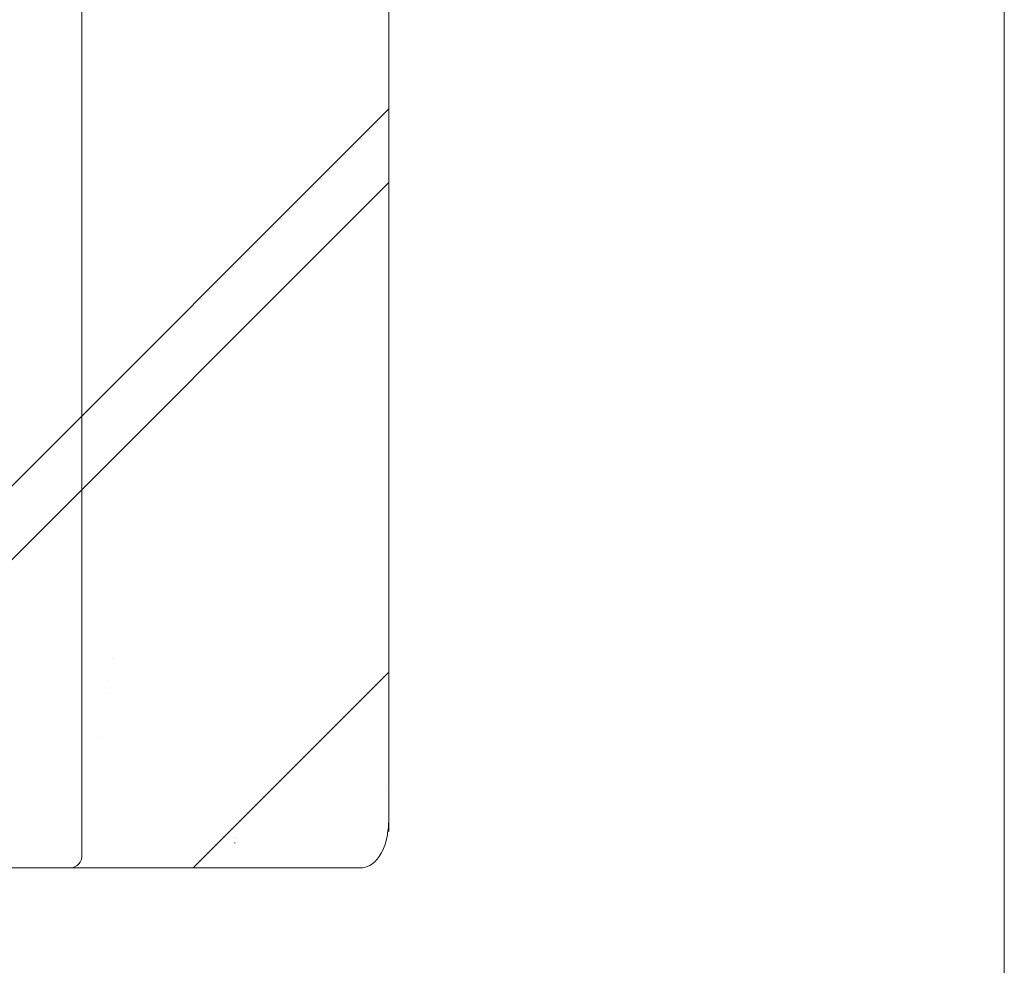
# Model space of a CAD drawing. Header units: inches. Extents: x -456 to -294, y -215 to 27.
# Tile 18 of 51: x -349.55 to -348, y -45.01 to -43.52. Entities that reach past the tile are written whole.
import ezdxf

# ---------------------------------------------------------------- set-up
doc = ezdxf.new("R2010")
doc.units = ezdxf.units.IN
doc.header["$LTSCALE"] = 32
doc.header["$MEASUREMENT"] = 0
doc.linetypes.add('Dash Style-1', pattern=[0.083328, 0.041656, -0.041672])
for name, color, linetype, lineweight in [('DashLine', 7, 'Dash Style-1', 13), ('DashLineFill', 7, 'Dash Style-1', 13), ('Drawing', 7, 'Continuous', 18), ('None', 7, 'Continuous', 18), ('SolidLine', 7, 'Continuous', 15)]:
    doc.layers.add(name, color=color, linetype=linetype, lineweight=lineweight)

# ---------------------------------------------------------------- blocks, each defined once
blk = doc.blocks.new('Group-49')
at = {"layer": 'DashLine', "flags": 128}
blk.add_lwpolyline([(-16.53612598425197, 2.755905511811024), (16.53612598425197, 2.755905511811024), (16.53612598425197, -75.23622047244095), (-16.53612598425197, -75.23622047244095)], close=True, dxfattribs=at)
at = {"layer": 'SolidLine', "flags": 128}
blk.add_lwpolyline([(-17.99212598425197, 2.755905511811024), (17.99212598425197, 2.755905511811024), (17.99212598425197, -76.69222047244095), (-17.99212598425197, -76.69222047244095)], close=True, dxfattribs=at)
blk = doc.blocks.new('TiMotion_Handset (2D)')
at = {"layer": 'DashLineFill', "linetype": 'Continuous', "lineweight": 13}
h = blk.add_hatch(dxfattribs=at)
h.set_pattern_fill('Steel', color=253, style=0, pattern_type=2)
h.set_pattern_definition([(45, (0, 0), (-1.61301565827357, 1.935715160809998), []), (45, (-1.0608, 1.0608), (-0.4723460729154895, 0.4167612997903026), [])])
h.paths.add_polyline_path([(-0.5650679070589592, 2.440944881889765), (-0.5636889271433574, 2.443168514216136), (-0.5621892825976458, 2.445271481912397), (-0.5605689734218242, 2.447253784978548), (-0.5588279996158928, 2.449115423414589), (-0.5569663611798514, 2.45085639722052), (-0.5549840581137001, 2.452476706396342), (-0.5528810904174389, 2.453976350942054), (-0.5506574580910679, 2.455355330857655), (-0.5483514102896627, 2.456591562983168), (-0.5460011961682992, 2.457662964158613), (-0.543606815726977, 2.458569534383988), (-0.5411682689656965, 2.459311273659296), (-0.5386855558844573, 2.459888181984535), (-0.5361586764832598, 2.460300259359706), (-0.5335876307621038, 2.460547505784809), (-0.5309724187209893, 2.460629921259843), (0.4425815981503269, 2.460629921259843), (0.4451968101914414, 2.460547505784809), (0.4477678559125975, 2.460300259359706), (0.450294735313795, 2.459888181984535), (0.4527774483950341, 2.459311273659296), (0.4552159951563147, 2.458569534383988), (0.4576103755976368, 2.457662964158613), (0.4599605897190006, 2.456591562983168), (0.4622666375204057, 2.455355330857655), (0.4644902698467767, 2.453976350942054), (0.4665932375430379, 2.452476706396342), (0.4685755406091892, 2.45085639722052), (0.4704371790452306, 2.449115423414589), (0.472178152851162, 2.447253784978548), (0.4737984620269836, 2.445271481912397), (0.4752981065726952, 2.443168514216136), (0.4766770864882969, 2.440944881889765), (0.4779133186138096, 2.43863883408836), (0.478984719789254, 2.436288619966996), (0.47989129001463, 2.433894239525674), (0.4806330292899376, 2.431455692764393), (0.4812099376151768, 2.428972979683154), (0.4816220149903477, 2.426446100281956), (0.4818692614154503, 2.423875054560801), (0.4819516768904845, 2.421259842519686), (0.4819516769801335, 1.765582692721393), (0.4825163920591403, 1.763951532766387), (0.4830058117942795, 1.762300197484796), (0.4834199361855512, 1.760628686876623), (0.4837587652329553, 1.758937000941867), (0.4840222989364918, 1.757225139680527), (0.4842105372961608, 1.755493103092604), (0.4843234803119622, 1.753740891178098), (0.484361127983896, 1.751968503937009), (0.484361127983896, -1.751965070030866), (0.4842787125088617, -1.75458028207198), (0.4840314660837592, -1.757151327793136), (0.4836193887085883, -1.759678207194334), (0.483042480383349, -1.762160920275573), (0.4823007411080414, -1.764599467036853), (0.4813941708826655, -1.766993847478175), (0.4803227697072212, -1.769344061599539), (0.4790865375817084, -1.771650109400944), (0.4777075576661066, -1.773873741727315), (0.4762079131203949, -1.775976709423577), (0.4745876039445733, -1.777959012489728), (0.4728466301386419, -1.779820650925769), (0.4709849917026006, -1.781561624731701), (0.4690026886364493, -1.783181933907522), (0.4668997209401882, -1.784681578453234), (0.4646760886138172, -1.786060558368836), (0.4623700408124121, -1.787296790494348), (0.4600198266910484, -1.788368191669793), (0.4576254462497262, -1.789274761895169), (0.4551868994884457, -1.790016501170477), (0.4527041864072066, -1.790593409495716), (0.4501773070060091, -1.791005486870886), (0.447606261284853, -1.791252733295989), (0.4449910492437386, -1.791335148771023), (-1.79051826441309, -1.791335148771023), (-1.793133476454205, -1.791252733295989), (-1.795704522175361, -1.791005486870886), (-1.798231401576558, -1.790593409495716), (-1.800714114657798, -1.790016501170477), (-1.803152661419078, -1.789274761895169), (-1.8055470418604, -1.788368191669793), (-1.807897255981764, -1.787296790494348), (-1.810203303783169, -1.786060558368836), (-1.81242693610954, -1.784681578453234), (-1.814529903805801, -1.783181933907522), (-1.816512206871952, -1.781561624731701), (-1.818373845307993, -1.779820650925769), (-1.820114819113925, -1.777959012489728), (-1.821735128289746, -1.775976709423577), (-1.823234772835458, -1.773873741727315), (-1.82461375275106, -1.771650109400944), (-1.825849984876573, -1.769344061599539), (-1.826921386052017, -1.766993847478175), (-1.827827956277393, -1.764599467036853), (-1.828569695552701, -1.762160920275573), (-1.82914660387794, -1.759678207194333), (-1.829558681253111, -1.757151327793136), (-1.829805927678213, -1.75458028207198), (-1.829888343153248, -1.751965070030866), (-1.829888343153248, 1.751968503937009), (-1.829805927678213, 1.754583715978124), (-1.829558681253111, 1.75715476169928), (-1.82914660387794, 1.759681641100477), (-1.828569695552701, 1.762164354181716), (-1.827827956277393, 1.764602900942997), (-1.826921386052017, 1.766997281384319), (-1.825849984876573, 1.769347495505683), (-1.82461375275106, 1.771653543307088), (-1.823234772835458, 1.773877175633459), (-1.821735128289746, 1.77598014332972), (-1.820114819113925, 1.777962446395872), (-1.818373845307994, 1.779824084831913), (-1.816512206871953, 1.781565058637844), (-1.814529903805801, 1.783185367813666), (-1.81242693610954, 1.784685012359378), (-1.810203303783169, 1.786063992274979), (-1.807897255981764, 1.787300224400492), (-1.8055470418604, 1.788371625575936), (-1.803152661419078, 1.789278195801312), (-1.800714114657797, 1.79001993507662), (-1.798231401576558, 1.790596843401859), (-1.795704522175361, 1.79100892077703), (-1.793133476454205, 1.791256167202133), (-1.79051826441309, 1.791338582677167), (-0.5703424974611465, 1.791338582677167), (-0.5703424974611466, 2.421259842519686), (-0.5702600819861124, 2.423875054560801), (-0.5700128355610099, 2.426446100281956), (-0.569600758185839, 2.428972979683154), (-0.5690238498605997, 2.431455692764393), (-0.5682821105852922, 2.433894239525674), (-0.5673755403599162, 2.436288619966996), (-0.5663041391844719, 2.43863883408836)])
at = {"layer": 'DashLineFill'}
blk.add_open_spline([(-0.5650679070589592, 2.440944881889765), (-0.559793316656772, 2.450080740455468), (-0.5415215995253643, 2.460629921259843), (-0.04419541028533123, 2.460629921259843), (0.4531307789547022, 2.460629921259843), (0.4714024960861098, 2.450080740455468), (0.4819516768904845, 2.431809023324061), (0.4819516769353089, 2.09342126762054), (0.4819516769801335, 1.765582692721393), (0.484361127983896, 1.759098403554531), (0.484361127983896, 1.716953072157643e-06), (0.484361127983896, -1.76251425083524), (0.473811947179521, -1.780785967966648), (0.4555402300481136, -1.791335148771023), (-0.672763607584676, -1.791335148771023), (-1.801067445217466, -1.791335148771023), (-1.819339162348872, -1.780785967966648), (-1.829888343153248, -1.76251425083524), (-1.829888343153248, 1.716953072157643e-06), (-1.829888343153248, 1.762517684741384), (-1.819339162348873, 1.780789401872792), (-1.801067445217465, 1.791338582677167), (-1.180430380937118, 1.791338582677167), (-0.5703424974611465, 1.791338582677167), (-0.5703424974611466, 2.106299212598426), (-0.5703424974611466, 2.431809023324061), (-0.5650679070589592, 2.440944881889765)], degree=2, knots=[0, 0, 0, 0.001659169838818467, 0.003318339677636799, 0.07987838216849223, 0.08153755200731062, 0.08319672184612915, 0.08485589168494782, 0.1364181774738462, 0.1364181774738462, 0.1375061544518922, 0.4048450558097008, 0.4064547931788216, 0.4080645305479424, 0.4096742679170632, 0.5802364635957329, 0.5818462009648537, 0.5834559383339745, 0.5850656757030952, 0.8524045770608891, 0.8540143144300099, 0.8556240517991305, 0.8572337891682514, 0.9503292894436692, 0.9503292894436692, 0.9983902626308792, 1, 1, 1], dxfattribs=at)
at = {"layer": 'Drawing', "color": 7, "linetype": 'Continuous'}
for p, q in [((-1.118964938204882e-15, -1.771653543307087), (0, 1.771653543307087)), ((0.484361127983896, -1.718944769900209), (0.484361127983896, 1.633858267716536)), ((0.2409393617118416, -1.744094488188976), (0.240788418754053, -1.744094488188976)), ((0.241743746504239, -1.744094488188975), (0.2415775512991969, -1.744094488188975)), ((-0.01784070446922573, -1.791338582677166), (-0.580838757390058, -1.791338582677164)), ((0.4397184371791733, -1.791338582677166), (-0.0177008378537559, -1.791331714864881))]:
    blk.add_line(p, q, dxfattribs=at)
at = {"layer": 'Drawing'}
for p, q in [((0.04748004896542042, -1.460629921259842), (0.04746598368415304, -1.460629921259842)), ((0.04207092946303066, -1.496062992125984), (0.04205846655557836, -1.496062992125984)), ((0.03906586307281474, -1.515748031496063), (0.03905429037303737, -1.515748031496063)), ((0.02846826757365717, -1.58511356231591), (0.02846826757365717, -1.585168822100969)), ((0.4801125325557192, -1.660715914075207), (0.4801125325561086, -1.661066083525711)), ((0.2410305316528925, -1.751968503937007), (0.2409227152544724, -1.751968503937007)), ((0.2416050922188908, -1.751968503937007), (0.241486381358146, -1.751968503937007))]:
    blk.add_line(p, q, dxfattribs=at)
at = {"layer": 'SolidLine', "flags": 128}
blk.add_lwpolyline([(0.4397184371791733, -1.791338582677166, 0.1918475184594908), (0.4620406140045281, -1.782140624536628, 0.1481302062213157), (0.4815087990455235, -1.741952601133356, 0.04052641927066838), (0.4842346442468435, -1.718944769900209)], format="xyb", dxfattribs=at)
at = {"layer": 'SolidLine'}
blk.add_arc((-0.01885373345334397, -1.772493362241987), 0.01887242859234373, 273.0769857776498, 2.550491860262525, dxfattribs=at)
blk = doc.blocks.new('Group-84')
at = {"layer": 'None'}
blk.add_blockref('Group-49', (0, 0), dxfattribs=at)
at = {"layer": 'SolidLine', "color": 7}
blk.add_blockref('TiMotion_Handset (2D)', (16.53612598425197, -63.22834645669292), dxfattribs=at)
blk = doc.blocks.new('SL Floating Runoff Desk (2D)')
at = {"layer": 'None'}
blk.add_blockref('Group-84', (0, 0), dxfattribs=at)
at = {"layer": 'Drawing', "color": 0, "flags": 1}
for tag in ['Tag', 'Catalog', 'Option1', 'Option2', 'Option3', 'Option4', 'Option5', 'Option6', 'Option7', 'Option8', 'Option9', 'Option10', 'Option11', 'Option12', 'Custom', 'FinishGroup', 'Discount', 'Item2', 'Item3', 'Item6', 'Item9', 'Item10', 'Item12', 'Item13', 'Item16', 'Item19', 'Item20', 'Item21', 'Item22', 'Item23', 'Item24', 'Item25', 'Item8', 'Item18', 'Item1', 'Item4', 'Item5', 'Item7', 'Item11', 'Item14', 'Item15', 'Item17']:
    blk.add_attdef(tag, (-24.52079056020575, -41.55332964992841), '', height=0.007086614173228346, dxfattribs=at)

msp = doc.modelspace()

# ---------------------------------------------------------------- block references
at = {"layer": 'Drawing'}
msp.add_blockref('SL Floating Runoff Desk (2D)', (-365.987988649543, 20.16141732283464), dxfattribs=at)

doc.saveas('drawing.dxf')
